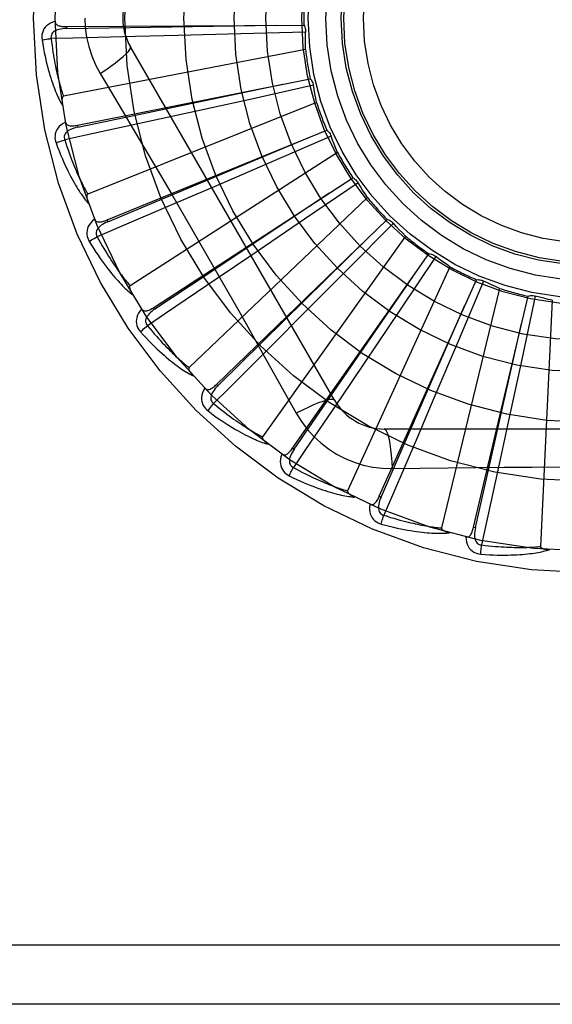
# Model space of a CAD drawing. Header units: inches. Extents: x 0 to 221, y 0 to 143.
# Tile 98 of 256: x 93.991 to 94.261, y 58.571 to 59.07. Entities that reach past the tile are written whole.
import ezdxf

# ---------------------------------------------------------------- set-up
doc = ezdxf.new("R2010")
doc.units = ezdxf.units.IN
doc.header["$LTSCALE"] = 12.1428571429
doc.header["$MEASUREMENT"] = 0
doc.linetypes.add('HIDDEN', pattern=[0.2, 0.1, -0.1])
doc.layers.add('RIGHTHAND_DOOR_ASSEMBLY', color=7, linetype='CONTINUOUS')

msp = doc.modelspace()

# ---------------------------------------------------------------- linework, layer by layer
at = {"layer": 'RIGHTHAND_DOOR_ASSEMBLY', "color": 8, "linetype": 'HIDDEN'}
for p, q in [((94.0149101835, 59.0662504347), (94.01491709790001, 59.0652908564)), ((94.01491032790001, 59.0662504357), (94.13525943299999, 59.0670618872)), ((94.13615512, 59.06349419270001), (94.1033734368, 59.062572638)), ((94.0715909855, 59.0617373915), (94.0498439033, 59.06119963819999)), ((94.1033734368, 59.062572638), (94.0715909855, 59.0617373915)), ((94.1361052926, 59.0545997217), (94.0133948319, 59.03094921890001)), ((94.1507664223, 58.87684004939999), (94.04732446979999, 59.0560067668)), ((94.0205125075, 59.0162610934), (94.1385331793, 59.0398340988)), ((94.03197754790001, 59.0425465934), (94.03924326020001, 59.0303808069)), ((94.1400878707, 59.0365003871), (94.1080730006, 59.0293915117)), ((94.1080730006, 59.0293915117), (94.0770229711, 59.0225564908)), ((94.1417222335, 59.0277572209), (94.02570519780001, 58.98131100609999)), ((94.0770229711, 59.0225564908), (94.0557706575, 59.0179127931)), ((94.0205123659, 59.0162610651), (94.0207007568, 59.0153201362)), ((94.03547399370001, 58.96823534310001), (94.1469006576, 59.0137179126)), ((94.1490581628, 59.01073867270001), (94.1189672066, 58.9976994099)), ((94.1523176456, 59.0024628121), (94.04718719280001, 58.9348995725)), ((94.1189672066, 58.9976994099), (94.0897718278, 58.98511165)), ((94.0592540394, 58.9239089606), (94.16005944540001, 58.98965723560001)), ((94.0897718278, 58.98511165), (94.0697823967, 58.9765298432)), ((94.16274178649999, 58.987140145), (94.1356623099, 58.96864176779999)), ((94.1675085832, 58.9796307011), (94.0770644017, 58.8933923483)), ((94.0354738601, 58.9682352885), (94.03583691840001, 58.9673470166)), ((94.0909931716, 58.8848840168), (94.1775339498, 58.9685216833)), ((94.1356623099, 58.96864176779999), (94.10937677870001, 58.9507562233)), ((94.1806441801, 58.9665577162), (94.1575549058, 58.9432688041)), ((94.18674600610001, 58.9600860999), (94.1142569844, 58.8582895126)), ((94.10937677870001, 58.9507562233), (94.09137270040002, 58.9385464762)), ((94.1295442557, 58.8525709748), (94.1986925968, 58.9510751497)), ((94.2021183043, 58.949735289), (94.1838537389, 58.922497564)), ((94.1575549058, 58.9432688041), (94.13512925, 58.92073190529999)), ((94.20933462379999, 58.9445354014), (94.15742070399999, 58.8308597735)), ((94.1735139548, 58.8281377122), (94.22277065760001, 58.9379481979)), ((94.2344580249, 58.9335406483), (94.2049955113, 58.81209451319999)), ((94.2263880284, 58.9372808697), (94.2136083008, 58.9070787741)), ((94.2213130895, 58.8124673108), (94.2488978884, 58.9296152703)), ((94.25257618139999, 58.9296445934), (94.2457431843, 58.8975697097)), ((94.0592539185, 58.9239088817), (94.0597785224, 58.9231053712)), ((94.261208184, 58.9274992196), (94.2552619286, 58.802671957)), ((94.13512925, 58.92073190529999), (94.1197612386, 58.9053355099)), ((94.1838537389, 58.922497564), (94.1660984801, 58.896123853)), ((94.2136083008, 58.9070787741), (94.20116516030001, 58.87782146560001)), ((94.1660984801, 58.896123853), (94.1539219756, 58.8780972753)), ((94.2457431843, 58.8975697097), (94.23906188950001, 58.8664862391)), ((94.09099306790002, 58.88488391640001), (94.0916602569, 58.8841942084)), ((94.20116516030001, 58.87782146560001), (94.19262025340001, 58.8578162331)), ((94.23906188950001, 58.8664862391), (94.23445741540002, 58.8452253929)), ((94.38290940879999, 58.862256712), (94.17602550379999, 58.862256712)), ((94.12954417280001, 58.8525708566), (94.1303298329, 58.8520198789)), ((94.180008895, 58.8422358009), (94.1941776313, 58.8424451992)), ((94.1735138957, 58.8281375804), (94.17438963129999, 58.8277452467)), ((94.22131305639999, 58.8124671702), (94.2222472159, 58.8122476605)), ((94.88796745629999, 58.6005901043), (93.79596745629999, 58.6005901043)), ((94.85796745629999, 58.5705901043), (93.79596745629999, 58.5705901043))]:
    msp.add_line(p, q, dxfattribs=at)
for points in [[(94.0092028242, 59.06894322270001), (94.0079133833, 59.06851626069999), (94.0067605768, 59.067999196), (94.0057364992, 59.06738935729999), (94.00485115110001, 59.06669339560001), (94.0041046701, 59.0659137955), (94.0034984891, 59.06506214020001), (94.00303369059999, 59.0641402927), (94.0027006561, 59.063181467), (94.0025002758, 59.0622103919), (94.0024096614, 59.0612556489), (94.0024118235, 59.0603581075), (94.0025097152, 59.0595053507)], [(94.0092028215, 59.0689469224), (94.0092509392, 59.06848721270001), (94.00937695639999, 59.0680742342), (94.0095860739, 59.06770721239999), (94.00986268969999, 59.0673884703), (94.01019354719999, 59.0671227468), (94.0105768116, 59.0669020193), (94.0110084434, 59.0667210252), (94.0114818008, 59.066576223), (94.0119904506, 59.0664637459), (94.01252972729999, 59.0663793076), (94.01309331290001, 59.0663179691), (94.01367973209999, 59.0662778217), (94.0142849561, 59.0662548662), (94.01491032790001, 59.0662504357)], [(94.0242257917, 59.0705901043), (94.0244476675, 59.0657129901), (94.0251021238, 59.06088042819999), (94.02618669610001, 59.0561047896), (94.0276981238, 59.05143266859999), (94.0296305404, 59.0469097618), (94.03197754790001, 59.0425465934)], [(94.0149174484, 59.0652894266), (94.01388032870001, 59.0652517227), (94.01290109, 59.0651679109), (94.0119774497, 59.0650349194), (94.0111131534, 59.064850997), (94.01030930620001, 59.0646115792), (94.00957295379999, 59.064316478), (94.0089065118, 59.06396626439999), (94.0083275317, 59.0635580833), (94.0078543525, 59.06309091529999), (94.0074879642, 59.0625703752), (94.007236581, 59.0619994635), (94.00709457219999, 59.0614034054), (94.0070581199, 59.0608113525), (94.0071264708, 59.0602250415)], [(94.01491709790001, 59.0652908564), (94.04718250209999, 59.0657851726), (94.1210582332, 59.0669845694)], [(94.13525943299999, 59.0670618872), (94.1355475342, 59.06651142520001), (94.13578094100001, 59.0659385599), (94.13596101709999, 59.06533748), (94.13608481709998, 59.0647232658), (94.1361491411, 59.0641108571), (94.1361551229, 59.06349424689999)], [(94.1361052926, 59.0545997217), (94.13606726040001, 59.0568274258), (94.1360628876, 59.05905240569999), (94.1360921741, 59.0612746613), (94.13615512, 59.06349419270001)], [(94.0025097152, 59.0595053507), (94.0028734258, 59.0573063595), (94.0032505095, 59.0552063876), (94.0036376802, 59.0532071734), (94.0040337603, 59.0513023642), (94.0044376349, 59.049487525), (94.0048476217, 59.04775870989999), (94.00526263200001, 59.04611174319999), (94.00568109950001, 59.0445429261), (94.0061019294, 59.0430483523), (94.00652361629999, 59.0416244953), (94.0069450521, 59.0402676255), (94.00736471, 59.03897445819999), (94.0077808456, 59.0377411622), (94.00819357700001, 59.03656564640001), (94.0086024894, 59.0354450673), (94.00900813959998, 59.0343779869), (94.0094113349, 59.0333626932), (94.0098115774, 59.0323973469), (94.01020909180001, 59.0314803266), (94.0106029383, 59.0306093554), (94.01099261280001, 59.0297823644), (94.01137729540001, 59.0289971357), (94.01175566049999, 59.02825144), (94.01212893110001, 59.02754326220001), (94.0124983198, 59.02686963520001), (94.01286291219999, 59.02623133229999)], [(94.0025097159, 59.0595053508), (94.00311689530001, 59.0596297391), (94.0038124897, 59.0597568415), (94.00457276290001, 59.0598821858), (94.00538840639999, 59.0600042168), (94.0062498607, 59.0601212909), (94.0071263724, 59.06022913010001)], [(94.0498439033, 59.06119963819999), (94.0181711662, 59.0604734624), (94.007126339, 59.0602293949)], [(94.007126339, 59.0602293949), (94.0073494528, 59.0583925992), (94.007579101, 59.0566314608), (94.0078157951, 59.05494760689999), (94.0080580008, 59.0533361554), (94.00830463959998, 59.05179373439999), (94.0085548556, 59.0503174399), (94.00880766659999, 59.0489041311), (94.0090623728, 59.0475511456), (94.0093181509, 59.0462555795), (94.00957438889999, 59.0450150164), (94.0098303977, 59.0438267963), (94.0100855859, 59.0426887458), (94.0103392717, 59.0415984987), (94.0105910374, 59.0405539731), (94.0108402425, 59.0395528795), (94.0110868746, 59.0385934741), (94.0113306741, 59.0376737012), (94.01157174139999, 59.0367922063), (94.011810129, 59.0359473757), (94.0120457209, 59.0351379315), (94.01227846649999, 59.0343624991), (94.0125082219, 59.0336197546), (94.01273487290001, 59.0329083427), (94.01295828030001, 59.0322269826), (94.01317824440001, 59.0315737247), (94.0133948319, 59.03094921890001)], [(94.0319758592, 59.04254550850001), (94.0348109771, 59.044408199), (94.0374419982, 59.046220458), (94.0397873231, 59.0479241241), (94.0418632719, 59.0495271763), (94.04366569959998, 59.0510271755), (94.04514511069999, 59.0523892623), (94.04627704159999, 59.0535921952), (94.04703168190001, 59.05461044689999), (94.047384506, 59.0554231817), (94.04732463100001, 59.0560064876)], [(94.1385331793, 59.0398340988), (94.1389202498, 59.0393481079), (94.1392578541, 59.0388297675), (94.13954843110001, 59.0382736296), (94.1397862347, 59.0376939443), (94.1399652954, 59.03710477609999), (94.1400878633, 59.0365004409)], [(94.0207007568, 59.0153201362), (94.05228953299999, 59.0219117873), (94.124603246, 59.0370705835)], [(94.1417222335, 59.0277572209), (94.1412632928, 59.0299374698), (94.14083791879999, 59.0321214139), (94.1404461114, 59.034309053), (94.1400878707, 59.0365003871)], [(94.0133948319, 59.03094921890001), (94.0132341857, 59.0308851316), (94.01309732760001, 59.0307862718), (94.0129857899, 59.0306490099), (94.0128949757, 59.03048423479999), (94.0128215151, 59.0303008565), (94.0127632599, 59.0301011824), (94.01271735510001, 59.0298907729), (94.0126825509, 59.029668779), (94.0126567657, 59.02943595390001), (94.01263964, 59.0291930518), (94.01263024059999, 59.0289409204), (94.012628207, 59.0286800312), (94.0126328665, 59.0284115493), (94.0126442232, 59.0281342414), (94.012661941, 59.0278476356), (94.0126863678, 59.0275506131), (94.0127174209, 59.02724206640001), (94.0127560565, 59.0269214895), (94.0128033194, 59.0265878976), (94.0128588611, 59.0262416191)], [(94.03924326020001, 59.0303808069), (94.0536749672, 59.0059987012), (94.0608927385, 58.9937565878), (94.06808764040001, 58.98147978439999), (94.0752606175, 58.9691901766), (94.0823945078, 58.9568674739), (94.0895025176, 58.94452845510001), (94.09656303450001, 58.93216820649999), (94.10360131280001, 58.91979439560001)], [(94.0557706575, 59.0179127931), (94.0248077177, 59.01120563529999), (94.0140086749, 59.0088757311)], [(94.0143985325, 59.0178250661), (94.01321319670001, 59.01716179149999), (94.01217907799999, 59.0164359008), (94.0112889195, 59.0156432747), (94.0105512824, 59.0147923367), (94.0099658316, 59.0138855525), (94.00953178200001, 59.01293456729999), (94.0092498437, 59.0119414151), (94.00910428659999, 59.01093688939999), (94.00909130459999, 59.00994544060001), (94.009183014, 59.0089908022), (94.0093549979, 59.0081098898), (94.00961250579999, 59.0072910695)], [(94.02070137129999, 59.0153187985), (94.0196901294, 59.01508549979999), (94.0187444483, 59.0148178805), (94.0178626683, 59.01451249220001), (94.0170487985, 59.0141683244), (94.01630478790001, 59.0137811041), (94.0156375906, 59.01335198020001), (94.01504947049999, 59.0128819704), (94.01455820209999, 59.0123715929), (94.0141819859, 59.0118233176), (94.0139207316, 59.0112428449), (94.01378193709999, 59.0106346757), (94.0137552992, 59.0100225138), (94.0138315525, 59.0094342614), (94.0140096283, 59.0088714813)], [(94.01439779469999, 59.0178287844), (94.0145320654, 59.0173864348), (94.0147339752, 59.017004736), (94.0150087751, 59.01668391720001), (94.0153407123, 59.0164232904), (94.0157158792, 59.0162249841), (94.0161339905, 59.0160807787), (94.01659207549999, 59.0159847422), (94.01708428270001, 59.0159321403), (94.017605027, 59.0159179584), (94.0181505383, 59.0159371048), (94.0187155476, 59.0159835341), (94.0192989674, 59.01605509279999), (94.01989759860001, 59.0161470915), (94.0205125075, 59.0162610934)], [(94.1469006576, 59.0137179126), (94.1473727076, 59.01331395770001), (94.1478023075, 59.01286887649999), (94.1481928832, 59.0123777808), (94.14853609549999, 59.0118535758), (94.1488234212, 59.011308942), (94.1490581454, 59.0107387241)], [(94.00961250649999, 59.0072910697), (94.0101851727, 59.0075281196), (94.0108441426, 59.00778456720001), (94.011566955, 59.0080515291), (94.0123447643, 59.0083257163), (94.01316849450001, 59.0086037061), (94.01400875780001, 59.00887547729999)], [(94.0140086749, 59.0088757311), (94.0145753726, 59.0071143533), (94.0151341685, 59.0054285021), (94.0156852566, 59.00381987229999), (94.01622805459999, 59.0022833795), (94.0167621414, 59.0008155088), (94.01728722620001, 58.9994132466), (94.01780293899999, 58.9980733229), (94.01830909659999, 58.99679299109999), (94.01880543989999, 58.9955692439), (94.01929182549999, 58.99439959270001), (94.01976808, 58.99328129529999), (94.0202340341, 58.9922121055), (94.02068946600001, 58.9911895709), (94.0211343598, 58.9902115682), (94.0215685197, 58.9892757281), (94.02199226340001, 58.9883803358), (94.0224057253, 58.9875233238), (94.0228092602, 58.98670338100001), (94.0232032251, 58.9859189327), (94.02358774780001, 58.9851687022), (94.023963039, 58.9844513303), (94.02432920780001, 58.9837654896), (94.02468639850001, 58.9831098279), (94.02503471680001, 58.982483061), (94.0253743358, 58.9818832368), (94.02570519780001, 58.98131100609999)], [(94.03583691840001, 58.9673470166), (94.06560736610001, 58.9797977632), (94.1337454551, 59.0083680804)], [(94.1523176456, 59.0024628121), (94.15145438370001, 59.00451680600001), (94.1506233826, 59.0065807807), (94.14982464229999, 59.0086547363), (94.1490581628, 59.01073867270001)], [(94.00961250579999, 59.0072910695), (94.0103858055, 59.0052006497), (94.0111534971, 59.0032099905), (94.0119120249, 59.0013201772), (94.0126614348, 58.9995247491), (94.01340147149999, 58.9978191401), (94.0141312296, 58.9961991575), (94.0148504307, 58.9946604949), (94.0155582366, 58.9931992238), (94.01625431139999, 58.99181130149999), (94.0169378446, 58.9904929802), (94.0176084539, 58.9892403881), (94.01826526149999, 58.9880500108), (94.01890727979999, 58.9869177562), (94.01953502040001, 58.9858415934), (94.0201486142, 58.9848186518), (94.0207488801, 58.98384762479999), (94.02133693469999, 58.982926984), (94.02191263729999, 58.9820548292), (94.02247651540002, 58.9812296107), (94.0230280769, 58.980448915), (94.0235672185, 58.97971061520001), (94.02409355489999, 58.9790123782), (94.02460620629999, 58.9783517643), (94.0251067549, 58.9777270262), (94.02559695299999, 58.9771354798), (94.02607575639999, 58.9765777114)], [(94.16005944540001, 58.98965723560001), (94.16059941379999, 58.9893499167), (94.1611054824, 58.988994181), (94.16158194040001, 58.988585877), (94.1620181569, 58.9881360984), (94.1624033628, 58.9876556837), (94.1627417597, 58.9871401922)], [(94.1675085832, 58.9796307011), (94.1662735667, 58.9814820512), (94.16506742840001, 58.9833507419), (94.1638901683, 58.98523677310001), (94.16274178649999, 58.987140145)], [(94.0257051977, 58.98131100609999), (94.0255595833, 58.98121767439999), (94.02544390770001, 58.9810947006), (94.0253603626, 58.9809388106), (94.0253023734, 58.9807598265), (94.0252649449, 58.9805658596), (94.02524553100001, 58.9803587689), (94.025240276, 58.9801434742), (94.0252481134, 58.9799189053), (94.0252668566, 58.9796854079), (94.02529601, 58.9794436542), (94.0253344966, 58.97919430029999), (94.02538187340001, 58.9789377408), (94.0254372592, 58.97867499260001), (94.0255008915, 58.9784048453), (94.02557252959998, 58.97812677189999), (94.0256527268, 58.9778397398), (94.0257435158, 58.9775374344), (94.02584021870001, 58.97723517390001), (94.02593833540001, 58.9769478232), (94.0260393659, 58.97667042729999)], [(94.0597785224, 58.9231053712), (94.08665465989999, 58.9409652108), (94.14815443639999, 58.9819144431)], [(94.0697823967, 58.9765298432), (94.0406483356, 58.9640841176), (94.03048538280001, 58.9597525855)], [(94.0291745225, 58.9686139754), (94.0281361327, 58.9677383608), (94.0272580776, 58.9668298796), (94.02653401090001, 58.9658831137), (94.025970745, 58.9649079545), (94.02556748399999, 58.9639067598), (94.02532125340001, 58.9628908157), (94.02523236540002, 58.9618622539), (94.0252795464, 58.9608483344), (94.025454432, 58.9598723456), (94.0257251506, 58.95895231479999), (94.02606074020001, 58.95811986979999), (94.0264685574, 58.95736458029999)], [(94.02917340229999, 58.9686170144), (94.0293887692, 58.9682083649), (94.0296591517, 58.9678719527), (94.0299896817, 58.9676089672), (94.0303649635, 58.9674158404), (94.03077088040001, 58.9672921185), (94.031208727, 58.9672296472), (94.03167670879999, 58.9672220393), (94.03216997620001, 58.9672635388), (94.03268399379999, 58.96734816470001), (94.0332160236, 58.9674702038), (94.03376203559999, 58.96762272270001), (94.0343213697, 58.9678034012), (94.03489177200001, 58.9680070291), (94.03547399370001, 58.96823534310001)], [(94.1775339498, 58.9685216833), (94.1781223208, 58.9683221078), (94.1786865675, 58.96806857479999), (94.17923168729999, 58.9677578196), (94.1797451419, 58.9673987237), (94.18021430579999, 58.9669998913), (94.1806441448, 58.9665577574)], [(94.0358377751, 58.9673458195), (94.0348889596, 58.966925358), (94.0340110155, 58.9664836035), (94.0332029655, 58.966016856), (94.0324689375, 58.965524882), (94.0318116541, 58.9650038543), (94.0312377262, 58.9644562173), (94.0307491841, 58.9638833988), (94.0303633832, 58.9632892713), (94.0300977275, 58.9626797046), (94.02995104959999, 58.9620602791), (94.02992986, 58.9614368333), (94.0300195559, 58.96083069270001), (94.0302057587, 58.9602675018), (94.0304871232, 58.9597485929)], [(94.18674600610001, 58.9600860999), (94.18518118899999, 58.96167212), (94.18364261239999, 58.9632793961), (94.18213027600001, 58.9649079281), (94.1806441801, 58.9665577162)], [(94.02646855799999, 58.95736458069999), (94.02698601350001, 58.9577057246), (94.0275845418, 58.9580822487), (94.0282437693, 58.9584811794), (94.0289556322, 58.95889761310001), (94.0297118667, 58.9593264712), (94.03048551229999, 58.959752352)], [(94.03048538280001, 58.9597525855), (94.0313751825, 58.9581302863), (94.03224292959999, 58.9565806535), (94.0330884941, 58.9551053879), (94.0339122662, 58.9536993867), (94.03471449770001, 58.95235911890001), (94.0354954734, 58.9510815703), (94.0362554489, 58.9498634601), (94.0369947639, 58.9487020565), (94.0377137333, 58.9475943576), (94.0384126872, 58.94653789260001), (94.0390919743, 58.94552993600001), (94.03975185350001, 58.94456825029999), (94.0403925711, 58.9436503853), (94.0410145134, 58.9427742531), (94.04161793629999, 58.9419374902), (94.04220347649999, 58.9411384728), (94.0427716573, 58.9403751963), (94.043323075, 58.9396464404), (94.0438583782, 58.9389507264), (94.0443779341, 58.938286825), (94.0448822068, 58.9376534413), (94.0453715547, 58.9370492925), (94.0458463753, 58.9364730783), (94.0463070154, 58.9359235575), (94.04675401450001, 58.9353988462), (94.04718719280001, 58.9348995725)], [(94.0916602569, 58.8841942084), (94.1146707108, 58.90681764), (94.1673094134, 58.9586657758)], [(94.0264685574, 58.95736458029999), (94.0276234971, 58.955458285), (94.02875405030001, 58.9536488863), (94.02985652, 58.9519367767), (94.0309321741, 58.9503156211), (94.031981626, 58.9487808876), (94.0330047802, 58.9473282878), (94.0340021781, 58.9459535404), (94.0349737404, 58.9446526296), (94.0359199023, 58.94342152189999), (94.0368405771, 58.9422563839), (94.03773612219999, 58.9411533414), (94.0386063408, 58.9401087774), (94.0394510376, 58.93911848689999), (94.0402710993, 58.9381805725), (94.0410671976, 58.9372922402), (94.041840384, 58.9364523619), (94.0425920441, 58.93565964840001), (94.04332239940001, 58.934912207), (94.0440322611, 58.9342086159), (94.04472160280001, 58.9335464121), (94.0453907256, 58.9329234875), (94.0460396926, 58.9323374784), (94.04666810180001, 58.93178582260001), (94.0472778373, 58.9312671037), (94.0478711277, 58.9307790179), (94.0484468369, 58.9303219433)], [(94.1986925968, 58.9510751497), (94.199308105, 58.9509905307), (94.1999101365, 58.9508483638), (94.2005042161, 58.950646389), (94.20107635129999, 58.9503909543), (94.20161251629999, 58.9500881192), (94.20211826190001, 58.9497353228)], [(94.20933462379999, 58.9445354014), (94.2074979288, 58.9457966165), (94.2056829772, 58.94708366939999), (94.203889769, 58.9483965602), (94.2021183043, 58.949735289)], [(94.09137270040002, 58.9385464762), (94.06512049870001, 58.9208120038), (94.0559609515, 58.9146353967)], [(94.1303298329, 58.8520198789), (94.14864294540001, 58.8785892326), (94.1905180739, 58.93946234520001)], [(94.04718719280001, 58.9348995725), (94.0470618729, 58.9347803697), (94.0469715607, 58.93463772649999), (94.0469190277, 58.9344688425), (94.0468959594, 58.9342821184), (94.0468959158, 58.9340845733), (94.0469160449, 58.933877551), (94.04695162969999, 58.9336651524), (94.0470018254, 58.933446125), (94.04706441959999, 58.9332203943), (94.0471387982, 58.9329885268), (94.0472237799, 58.9327509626), (94.0473188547, 58.93250800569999), (94.0474229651, 58.9322604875), (94.04753657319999, 58.9320072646), (94.0476595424, 58.93174777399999), (94.0477926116, 58.9314811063), (94.04793592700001, 58.9312065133), (94.04809113, 58.9309229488), (94.048260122, 58.93062895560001), (94.0484422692, 58.9303250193)], [(94.22277065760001, 58.9379481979), (94.223391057, 58.9379815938), (94.2240091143, 58.9379559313), (94.22463068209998, 58.9378700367), (94.2252408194, 58.9377274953), (94.2258246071, 58.93753160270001), (94.2263879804, 58.9372808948)], [(94.2344580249, 58.9335406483), (94.2324158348, 58.93443147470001), (94.2303901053, 58.9353517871), (94.2283808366, 58.9363015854), (94.2263880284, 58.9372808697)], [(94.2488978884, 58.9296152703), (94.2495007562, 58.92976547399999), (94.2501125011, 58.9298572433), (94.250739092, 58.9298905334), (94.25136517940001, 58.9298660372), (94.25197549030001, 58.9297841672), (94.25257612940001, 58.9296446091)], [(94.261208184, 58.9274992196), (94.2590343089, 58.9279874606), (94.2568710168, 58.92850776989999), (94.2547183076, 58.9290601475), (94.25257618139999, 58.9296445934)], [(94.05299675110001, 58.92308856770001), (94.0521428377, 58.92203226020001), (94.0514525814, 58.9209740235), (94.0509207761, 58.9199073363), (94.0505522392, 58.9188432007), (94.050345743, 58.9177837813), (94.0502962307, 58.9167395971), (94.0504036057, 58.9157128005), (94.05064181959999, 58.914726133), (94.05099825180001, 58.9138008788), (94.0514381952, 58.912948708), (94.0519252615, 58.9121948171), (94.05246864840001, 58.9115303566)], [(94.05299447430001, 58.92309196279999), (94.0532836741, 58.9227310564), (94.0536130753, 58.92245165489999), (94.0539874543, 58.92225593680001), (94.05439248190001, 58.9221373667), (94.0548144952, 58.9220927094), (94.0552562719, 58.9221142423), (94.05571726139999, 58.9221953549), (94.05619378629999, 58.922329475), (94.05668252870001, 58.9225098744), (94.0571818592, 58.9227304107), (94.0576891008, 58.9229834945), (94.0582040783, 58.9232667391), (94.0587255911, 58.9235746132), (94.0592540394, 58.9239089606)], [(94.0597795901, 58.9231043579), (94.0589274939, 58.9225119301), (94.058149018, 58.9219120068), (94.05744390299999, 58.9213007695), (94.0568162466, 58.9206787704), (94.05626944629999, 58.9200427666), (94.05580953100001, 58.9193964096), (94.0554382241, 58.9187414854), (94.0551718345, 58.9180850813), (94.0550263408, 58.9174362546), (94.0549995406, 58.9168002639), (94.0550967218, 58.91618407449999), (94.05529950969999, 58.9156058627), (94.0555889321, 58.91508808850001), (94.05596341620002, 58.9146318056)], [(94.17438963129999, 58.8277452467), (94.1873435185, 58.8573002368), (94.2169415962, 58.9249982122)], [(94.10360131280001, 58.91979439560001), (94.1175697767, 58.8950427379), (94.12450775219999, 58.8826985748), (94.1314361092, 58.8702793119)], [(94.05246864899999, 58.9115303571), (94.0529121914, 58.91196326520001), (94.0534286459, 58.9124462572), (94.05400046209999, 58.9129627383), (94.05462065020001, 58.9135063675), (94.05528205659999, 58.9140705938), (94.05596112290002, 58.9146351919)], [(94.0559609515, 58.9146353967), (94.0571416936, 58.91321081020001), (94.0582870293, 58.9118534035), (94.0593965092, 58.9105648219), (94.06047148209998, 58.90934012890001), (94.0615128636, 58.9081759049), (94.06252150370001, 58.9070692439), (94.0634982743, 58.9060169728), (94.064444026, 58.90501647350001), (94.06535963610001, 58.90406485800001), (94.06624589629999, 58.90315976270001), (94.0671036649, 58.9022985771), (94.06793361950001, 58.9014791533), (94.0687364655, 58.9006991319), (94.0695129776, 58.8999565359), (94.07026385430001, 58.8992490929), (94.0709900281, 58.898575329), (94.07169239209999, 58.8979333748), (94.0723717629, 58.8973221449), (94.07302905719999, 58.8967403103), (94.0736648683, 58.896186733), (94.07427989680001, 58.8956602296), (94.0748747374, 58.8951596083), (94.0754500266, 58.8946836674), (94.0760063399, 58.8942312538), (94.0765445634, 58.8938006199), (94.0770644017, 58.8933923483)], [(94.2222472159, 58.8122476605), (94.2293736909, 58.8437200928), (94.2456249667, 58.9157961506)], [(94.05246864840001, 58.9115303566), (94.0539634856, 58.9098770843), (94.0554160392, 58.9083143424), (94.05682260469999, 58.9068418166), (94.05818562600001, 58.9054535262), (94.0595065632, 58.9041451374), (94.060786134, 58.9029124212), (94.06202568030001, 58.9017512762), (94.0632258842, 58.9006577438), (94.0643879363, 58.8996279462), (94.06551247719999, 58.8986581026), (94.0666005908, 58.89774447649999), (94.0676527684, 58.8968834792), (94.0686696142, 58.89607094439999), (94.06965235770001, 58.895305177), (94.0706021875, 58.8945835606), (94.0715203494, 58.8939051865), (94.07240844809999, 58.893269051), (94.0732670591, 58.8926733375), (94.07409724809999, 58.8921168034), (94.07489945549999, 58.89159702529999), (94.07567437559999, 58.8911119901), (94.07642251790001, 58.8906593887), (94.0771439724, 58.8902366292), (94.07784085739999, 58.8898426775), (94.0785157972, 58.889475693), (94.0791676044, 58.889135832)], [(94.1197612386, 58.9053355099), (94.09733971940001, 58.8829532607), (94.0895146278, 58.87515481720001)], [(94.0770644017, 58.8933923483), (94.0769639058, 58.8932515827), (94.0769022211, 58.8930944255), (94.0768825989, 58.8929186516), (94.07689528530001, 58.89273093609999), (94.0769326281, 58.89253695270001), (94.07699157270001, 58.89233748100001), (94.0770667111, 58.89213565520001), (94.0771574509, 58.8919300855), (94.0772616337, 58.8917202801), (94.07737854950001, 58.8915066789), (94.0775069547, 58.8912894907), (94.07764629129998, 58.8910689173), (94.0777953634, 58.8908455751), (94.07795484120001, 58.8906184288), (94.0781246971, 58.8903868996), (94.0783058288, 58.8901502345), (94.0784986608, 58.8899075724), (94.07870458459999, 58.8896586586), (94.0789253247, 58.8894028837), (94.07916030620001, 58.8891404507)], [(94.0850019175, 58.8828967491), (94.0853538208, 58.88259735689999), (94.0857299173, 58.8823854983), (94.0861345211, 58.8822641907), (94.0865546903, 58.882224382), (94.0869775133, 58.8822603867), (94.0874072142, 58.88236512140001), (94.08784450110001, 58.88253198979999), (94.0882870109, 58.88275384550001), (94.0887327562, 58.88302345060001), (94.08918131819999, 58.8833344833), (94.08963153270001, 58.8836790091), (94.0900836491, 58.8840546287), (94.0905375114, 58.8844556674), (94.0909931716, 58.8848840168)], [(94.0916614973, 58.8841934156), (94.0909369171, 58.8834504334), (94.0902860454, 58.8827140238), (94.08970935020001, 58.8819803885), (94.08921075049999, 58.881250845), (94.08879419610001, 58.880522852), (94.0884649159, 58.8798011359), (94.08822426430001, 58.87908777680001), (94.0880869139, 58.87839282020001), (94.0880668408, 58.8777281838), (94.0881608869, 58.8770986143), (94.0883729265, 58.87651195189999), (94.0886814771, 58.875982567), (94.08906365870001, 58.87552892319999), (94.0895177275, 58.8751517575)], [(94.08500422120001, 58.8828942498), (94.08436564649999, 58.8816954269), (94.0838881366, 58.880525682), (94.08356781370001, 58.8793776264), (94.0834073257, 58.8782629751), (94.0834050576, 58.8771836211), (94.0835540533, 58.8761489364), (94.08385381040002, 58.8751610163), (94.0842744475, 58.8742372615), (94.08479954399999, 58.87339618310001), (94.0853928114, 58.872642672), (94.08601375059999, 58.8719945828), (94.0866730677, 58.8714449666)], [(94.1539219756, 58.8780972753), (94.136141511, 58.851876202), (94.1299336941, 58.8427377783)], [(94.0866730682, 58.8714449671), (94.0870266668, 58.87195399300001), (94.0874423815, 58.8725259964), (94.08790611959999, 58.873141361), (94.08841221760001, 58.8737925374), (94.0889548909, 58.87447173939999), (94.0895148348, 58.8751546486)], [(94.0895146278, 58.87515481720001), (94.09094363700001, 58.8739794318), (94.09232516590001, 58.8728633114), (94.0936584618, 58.8718079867), (94.09494578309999, 58.8708088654), (94.09618867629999, 58.8698627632), (94.097388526, 58.8689669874), (94.0985467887, 58.8681185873), (94.0996647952, 58.867315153), (94.1007439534, 58.86655401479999), (94.1017854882, 58.86583300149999), (94.1027907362, 58.8651497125), (94.10376076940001, 58.8645021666), (94.104696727, 58.8638881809), (94.10559974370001, 58.8633059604), (94.1064709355, 58.8627534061), (94.10731149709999, 58.86222924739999), (94.1081226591, 58.8617318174), (94.10890542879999, 58.861260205), (94.1096609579, 58.8608132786), (94.1103900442, 58.8603900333), (94.1110935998, 58.8599894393), (94.111772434, 58.8596104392), (94.1124273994, 58.8592519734), (94.1130592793, 58.8589130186), (94.11366927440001, 58.8585920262), (94.1142569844, 58.8582895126)], [(94.150766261, 58.8768403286), (94.1503057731, 58.8771789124), (94.14946161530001, 58.8772854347), (94.1482692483, 58.8771612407), (94.1467396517, 58.8768149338), (94.14487243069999, 58.8762453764), (94.1426871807, 58.87545244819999), (94.14021384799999, 58.87444615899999), (94.137486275, 58.8732374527), (94.1345312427, 58.87183472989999), (94.1314343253, 58.87027839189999)], [(94.0866730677, 58.8714449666), (94.08845377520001, 58.8701044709), (94.09017583, 58.8688448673), (94.0918356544, 58.8676651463), (94.0934367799, 58.86655989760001), (94.0949814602, 58.8655251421), (94.09647120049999, 58.864556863), (94.09790809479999, 58.8636512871), (94.0992935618, 58.8628046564), (94.1006295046, 58.8620133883), (94.1019172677, 58.8612738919), (94.1031586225, 58.860582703), (94.1043547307, 58.8599363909), (94.105506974, 58.859330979), (94.1066168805, 58.8587650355), (94.1076861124, 58.8582362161), (94.1087160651, 58.85774386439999), (94.1097085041, 58.8572872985), (94.1106643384, 58.85686484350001), (94.11158484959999, 58.856475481), (94.1124709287, 58.8561169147), (94.1133236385, 58.8557872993), (94.1141439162, 58.85548446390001), (94.1149323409, 58.8552058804), (94.1156911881, 58.8549509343), (94.1164233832, 58.8547183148), (94.11712773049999, 58.8545079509)], [(94.1314361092, 58.8702793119), (94.1340332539, 58.8660811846), (94.1369728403, 58.8621580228), (94.1402451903, 58.8585215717), (94.14382606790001, 58.8551961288), (94.14769689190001, 58.8521988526), (94.1518225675, 58.84955861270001), (94.1561712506, 58.8473021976), (94.1607048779, 58.8454433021), (94.1653817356, 58.8439964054), (94.17017733, 58.8429729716), (94.1750581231, 58.8423855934), (94.180008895, 58.8422358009)], [(94.1142569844, 58.8582895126), (94.11418494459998, 58.8581322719), (94.11415411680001, 58.8579662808), (94.11416811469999, 58.8577899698), (94.1142160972, 58.8576080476), (94.1142894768, 58.8574246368), (94.1143851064, 58.85723992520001), (94.1144970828, 58.8570559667), (94.1146250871, 58.8568712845), (94.1147670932, 58.85668498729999), (94.11492232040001, 58.8564973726), (94.1150895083, 58.85630841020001), (94.1152680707, 58.8561181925), (94.1154567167, 58.8559270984), (94.1156563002, 58.8557342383), (94.1158669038, 58.8555390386), (94.1160895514, 58.8553409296), (94.1163292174, 58.855135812), (94.1165741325, 58.85493370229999), (94.1168129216, 58.85474433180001), (94.11704937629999, 58.85456445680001)], [(94.17602550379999, 58.862256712), (94.1765491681, 58.8620273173), (94.1770636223, 58.8613494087), (94.17755227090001, 58.86025463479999), (94.17801713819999, 58.8587568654), (94.17845749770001, 58.85685502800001), (94.1788634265, 58.8545660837), (94.1792286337, 58.8519208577), (94.1795456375, 58.848954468), (94.1798083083, 58.8456947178), (94.180008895, 58.842235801)], [(94.19262025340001, 58.8578162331), (94.1801234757, 58.8287040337), (94.1757573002, 58.8185559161)], [(94.1240400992, 58.8494837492), (94.12363994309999, 58.8481857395), (94.1233924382, 58.84694676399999), (94.12329517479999, 58.8457588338), (94.12334853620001, 58.8446339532), (94.1235505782, 58.8435736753), (94.1238926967, 58.8425858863), (94.12437400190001, 58.84167254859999), (94.1249618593, 58.8408450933), (94.1256366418, 58.8401185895), (94.1263617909, 58.8394909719), (94.1270941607, 58.8389721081), (94.1278455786, 58.8385572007)], [(94.1240370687, 58.8494858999), (94.1244394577, 58.8492584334), (94.1248489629, 58.8491215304), (94.125269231, 58.8490789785), (94.1256893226, 58.8491194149), (94.12609769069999, 58.8492347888), (94.1264998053, 58.8494189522), (94.1268976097, 58.8496655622), (94.12729013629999, 58.8499671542), (94.1276768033, 58.850316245), (94.1280583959, 58.8507065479), (94.1284352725, 58.8511300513), (94.12880813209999, 58.8515844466), (94.12917789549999, 58.852064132), (94.1295442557, 58.8525709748)], [(94.1303312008, 58.8520193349), (94.12976032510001, 58.8511526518), (94.129260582, 58.8503063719), (94.1288331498, 58.8494768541), (94.1284816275, 58.8486661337), (94.1282103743, 58.8478724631), (94.1280236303, 58.8471014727), (94.1279223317, 58.8463554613), (94.12791898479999, 58.8456470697), (94.1280250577, 58.84499064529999), (94.1282365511, 58.8443902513), (94.1285557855, 58.84385431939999), (94.1289589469, 58.8433928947), (94.12942007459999, 58.84301977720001), (94.12993731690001, 58.8427353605)], [(94.23445741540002, 58.8452253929), (94.2276959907, 58.81427425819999), (94.2253292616, 58.8034832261)], [(94.127845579, 58.8385572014), (94.1280964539, 58.8391239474), (94.12839640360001, 58.83976428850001), (94.12873530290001, 58.84045629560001), (94.1291090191, 58.8411914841), (94.12951334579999, 58.8419611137), (94.12993392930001, 58.84273765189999)], [(94.1278455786, 58.8385572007), (94.12984779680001, 58.8375779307), (94.13177711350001, 58.8366669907), (94.1336302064, 58.83582271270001), (94.135411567, 58.8350404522), (94.1371241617, 58.8343167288), (94.13877022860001, 58.833647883), (94.14035253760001, 58.833030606), (94.1418731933, 58.83246147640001), (94.1433347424, 58.8319373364), (94.14473918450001, 58.8314549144), (94.14608891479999, 58.8310111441), (94.1473857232, 58.8306028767), (94.14863171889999, 58.8302264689), (94.1498286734, 58.8298808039), (94.1509786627, 58.8295638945), (94.15208318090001, 58.82927536), (94.153144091, 58.8290148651), (94.15416260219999, 58.8287809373), (94.15514016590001, 58.82857281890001), (94.15607809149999, 58.828388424), (94.1569777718, 58.8282261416), (94.15784053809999, 58.82808401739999), (94.1586674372, 58.8279596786), (94.15946081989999, 58.8278529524), (94.1602238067, 58.82776310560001), (94.1609552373, 58.8276898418)], [(94.1299336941, 58.8427377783), (94.1315593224, 58.8418540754), (94.1331271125, 58.8410195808), (94.1346360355, 58.8402356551), (94.1360891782, 58.8394982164), (94.1374886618, 58.83880443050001), (94.1388363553, 58.8381519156), (94.1401342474, 58.8375380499), (94.141384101, 58.8369607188), (94.1425878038, 58.8364175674), (94.1437469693, 58.8359066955), (94.14486336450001, 58.8354259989), (94.1459384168, 58.834973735), (94.146973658, 58.8345479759), (94.14797054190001, 58.8341471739), (94.1489305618, 58.8337694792), (94.14985513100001, 58.83341387), (94.1507457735, 58.8330789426), (94.1516036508, 58.8327639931), (94.1524301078, 58.832468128), (94.1532261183, 58.8321905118), (94.1539927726, 58.8319303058), (94.15473106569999, 58.831686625), (94.15544203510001, 58.83145859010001), (94.1561266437, 58.8312453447), (94.1567863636, 58.8310455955), (94.15742070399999, 58.8308597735)], [(94.1941776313, 58.8424451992), (94.2225090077, 58.8427523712), (94.23671987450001, 58.8428820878), (94.2509493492, 58.842974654), (94.26517895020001, 58.8430418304), (94.279417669, 58.8430586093), (94.2936575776, 58.843044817), (94.3078921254, 58.8429792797), (94.3221272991, 58.8428877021)], [(94.15742070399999, 58.8308597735), (94.1573797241, 58.8306917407), (94.1573808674, 58.8305229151), (94.15742797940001, 58.8303524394), (94.15750952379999, 58.8301828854), (94.1576162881, 58.83001667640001), (94.15774514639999, 58.8298534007), (94.1578899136, 58.8296939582), (94.15805055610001, 58.8295368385), (94.15822525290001, 58.82938078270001), (94.15841318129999, 58.8292259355), (94.1586131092, 58.8290720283), (94.15882444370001, 58.8289190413), (94.15904584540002, 58.828767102), (94.1592783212, 58.82861549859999), (94.1595220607, 58.8284636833), (94.1597781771, 58.8283112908), (94.1600475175, 58.8281576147), (94.1603310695, 58.8280031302), (94.16063026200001, 58.8278481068), (94.16094461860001, 58.82769245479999)], [(94.1686935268, 58.8240646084), (94.16854625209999, 58.8227143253), (94.1685376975, 58.8214508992), (94.1686670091, 58.8202660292), (94.16893229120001, 58.8191715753), (94.169331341, 58.81816869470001), (94.1698542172, 58.8172635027), (94.1704996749, 58.8164577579), (94.1712335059, 58.8157565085), (94.172033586, 58.815170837), (94.1728644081, 58.8146917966), (94.17368173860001, 58.8143209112), (94.1744980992, 58.81405570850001)], [(94.16869000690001, 58.824066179), (94.16912825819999, 58.82391895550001), (94.1695563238, 58.8238620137), (94.16997705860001, 58.8238997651), (94.17038189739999, 58.8240189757), (94.1707610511, 58.8242095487), (94.17112104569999, 58.8244664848), (94.1714649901, 58.82478392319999), (94.1717933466, 58.8251543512), (94.1721069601, 58.82557031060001), (94.17240779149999, 58.8260257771), (94.17269770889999, 58.8265129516), (94.1729778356, 58.8270296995), (94.1732501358, 58.8275706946), (94.1735139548, 58.8281377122)], [(94.1743910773, 58.8277449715), (94.17399453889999, 58.8267859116), (94.17366398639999, 58.8258603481), (94.1734012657, 58.8249649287), (94.1732095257, 58.824102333), (94.1730933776, 58.82327167), (94.1730559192, 58.8224792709), (94.1730976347, 58.82172757), (94.17322841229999, 58.8210313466), (94.1734567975, 58.82040685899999), (94.1737780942, 58.8198573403), (94.17419298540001, 58.8193915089), (94.17467618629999, 58.8190147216), (94.17519959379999, 58.8187356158), (94.1757613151, 58.8185542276)], [(94.17449809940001, 58.8140557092), (94.17463718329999, 58.8146596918), (94.1748105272, 58.81534522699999), (94.17501233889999, 58.8160888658), (94.17524016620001, 58.81688149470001), (94.17549153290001, 58.8177137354), (94.1757575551, 58.8185558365)], [(94.1757573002, 58.8185559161), (94.1775207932, 58.8179958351), (94.17921818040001, 58.8174731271), (94.1808481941, 58.81698893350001), (94.18241463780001, 58.81653983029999), (94.1839201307, 58.8161234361), (94.18536695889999, 58.81573776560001), (94.18675757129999, 58.8153806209), (94.188094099, 58.8150502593), (94.1893788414, 58.8147447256), (94.1906137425, 58.8144624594), (94.19180093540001, 58.8142017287), (94.1929421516, 58.8139610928), (94.19403926, 58.8137389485), (94.19509398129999, 58.813534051), (94.1961081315, 58.8133448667), (94.197083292, 58.81317065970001), (94.1980212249, 58.8130103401), (94.19892320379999, 58.8128634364), (94.1997907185, 58.8127293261), (94.2006248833, 58.81260737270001), (94.2014269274, 58.81249695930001), (94.20219799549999, 58.812397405), (94.20293927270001, 58.8123080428), (94.2036518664, 58.81222821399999), (94.20433746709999, 58.81215692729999), (94.2049955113, 58.81209451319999)], [(94.1744980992, 58.81405570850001), (94.1766494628, 58.8134730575), (94.1787163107, 58.812943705), (94.1806956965, 58.8124653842), (94.1825929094, 58.812034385), (94.1844115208, 58.8116478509), (94.186154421, 58.8113026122), (94.1878249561, 58.8109959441), (94.1894258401, 58.8107248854), (94.1909601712, 58.8104868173), (94.19243053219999, 58.8102789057), (94.19383985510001, 58.8100985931), (94.19519049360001, 58.8099431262), (94.1964852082, 58.8098093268), (94.1977259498, 58.8096964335), (94.19891513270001, 58.809602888), (94.2000542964, 58.8095285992), (94.2011453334, 58.80947359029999), (94.20218971, 58.80943664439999), (94.20318899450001, 58.8094172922), (94.2041448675, 58.809413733), (94.20505900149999, 58.80942464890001), (94.20593307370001, 58.8094483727), (94.2067685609, 58.8094827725), (94.2075678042, 58.8095281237), (94.2083340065, 58.8095842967), (94.2090660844, 58.809650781)], [(94.2049955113, 58.81209451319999), (94.2049870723, 58.8119217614), (94.20502014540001, 58.8117562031), (94.20509866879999, 58.8115977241), (94.2052108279, 58.8114466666), (94.20534711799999, 58.8113036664), (94.2055045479, 58.8111677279), (94.20567687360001, 58.8110385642), (94.2058643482, 58.8109146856), (94.2060654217, 58.8107945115), (94.206279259, 58.81067802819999), (94.2065047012, 58.81056473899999), (94.2067411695, 58.810454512), (94.2069873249, 58.81034721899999), (94.2072442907, 58.8102423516), (94.20751235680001, 58.81013940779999), (94.2077926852, 58.8100382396), (94.2080916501, 58.8099368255), (94.208393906, 58.8098402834), (94.20868457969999, 58.80975361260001), (94.2089686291, 58.8096751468)], [(94.2173475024, 58.80755639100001), (94.2178052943, 58.8074947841), (94.2182361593, 58.80751989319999), (94.21864210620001, 58.8076365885), (94.2190171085, 58.8078302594), (94.2193533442, 58.80808914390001), (94.21965820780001, 58.8084095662), (94.21993586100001, 58.80878636), (94.22018817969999, 58.8092122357), (94.220417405, 58.80968003), (94.2206266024, 58.8101841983), (94.2208190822, 58.8107174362), (94.22099635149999, 58.8112778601), (94.2211613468, 58.8118606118), (94.2213130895, 58.8124673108)], [(94.2222486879, 58.8122476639), (94.2220408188, 58.8112308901), (94.22189140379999, 58.81025949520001), (94.22180289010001, 58.809330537), (94.2217778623, 58.8084472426), (94.2218210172, 58.8076096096), (94.2219341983, 58.8068244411), (94.22211742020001, 58.8060942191), (94.2223775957, 58.8054353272), (94.2227200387, 58.8048653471), (94.22313952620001, 58.8043865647), (94.22363507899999, 58.80400767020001), (94.2241808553, 58.8037291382), (94.22474762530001, 58.80355413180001), (94.2253335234, 58.8034823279)], [(94.2173506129, 58.8075555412), (94.2174615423, 58.8062017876), (94.2176922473, 58.8049595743), (94.21804346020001, 58.8038205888), (94.2185110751, 58.80279611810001), (94.2190927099, 58.8018868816), (94.2197774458, 58.8010970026), (94.2205637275, 58.8004279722), (94.2214170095, 58.7998782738), (94.2223134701, 58.7994546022), (94.2232199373, 58.7991414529), (94.2240926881, 58.79893195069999), (94.2249444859, 58.7988260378)], [(94.224944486, 58.7988260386), (94.2249667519, 58.79944542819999), (94.2250072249, 58.8001513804), (94.2250646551, 58.8009197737), (94.2251383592, 58.8017411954), (94.2252276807, 58.8026059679), (94.22532952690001, 58.8034831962)], [(94.2253292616, 58.8034832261), (94.2271668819, 58.8032670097), (94.2289325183, 58.8030749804), (94.2306247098, 58.80290801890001), (94.2322478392, 58.8027634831), (94.233804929, 58.80263953), (94.23529859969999, 58.8025346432), (94.236731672, 58.80244712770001), (94.2381065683, 58.8023756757), (94.2394259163, 58.8023188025), (94.24069192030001, 58.8022753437), (94.2419070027, 58.8022440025), (94.2430731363, 58.8022236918), (94.24419245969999, 58.80221319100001), (94.24526689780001, 58.8022116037), (94.2462985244, 58.80221776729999), (94.24728903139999, 58.8022312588), (94.24824035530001, 58.8022513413), (94.249153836, 58.802277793), (94.25003105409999, 58.8023102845), (94.25087322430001, 58.8023484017), (94.2516816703, 58.8023917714), (94.252457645, 58.8024399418), (94.25320243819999, 58.8024924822), (94.25391726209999, 58.8025489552), (94.2546039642, 58.8026087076), (94.2552619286, 58.802671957)], [(94.2249444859, 58.7988260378), (94.2271672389, 58.7986610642), (94.22929691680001, 58.79853243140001), (94.2313310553, 58.7984373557), (94.23327555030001, 58.79837319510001), (94.2351344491, 58.7983378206), (94.2369111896, 58.7983286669), (94.2386095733, 58.7983436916), (94.24023282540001, 58.7983805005), (94.24178448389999, 58.7984371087), (94.2432676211, 58.79851122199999), (94.2446856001, 58.798600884), (94.24604125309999, 58.7987038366), (94.2473378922, 58.7988174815), (94.2485775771, 58.7989414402), (94.2497629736, 58.7990746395), (94.2508956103, 58.7992172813), (94.25197734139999, 58.7993697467), (94.2530098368, 58.7995311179), (94.2539947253, 58.7997012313), (94.254933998, 58.7998786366), (94.2558295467, 58.8000623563), (94.2566833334, 58.8002510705), (94.25749721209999, 58.8004429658), (94.2582734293, 58.8006387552), (94.2590151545, 58.8008389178), (94.25972142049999, 58.8010427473)], [(94.2552619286, 58.802671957), (94.25528633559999, 58.80250073), (94.25535014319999, 58.8023444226), (94.2554572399, 58.8022036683), (94.25559595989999, 58.8020765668), (94.2557568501, 58.8019619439), (94.2559371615, 58.8018582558), (94.2561308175, 58.801764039), (94.2563383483, 58.8016778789), (94.25655853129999, 58.80159793), (94.2567905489, 58.80152402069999), (94.25703335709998, 58.8014554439), (94.25728641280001, 58.80139196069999), (94.2575484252, 58.80133319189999), (94.2578205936, 58.80127885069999), (94.2581032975, 58.8012284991), (94.25839770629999, 58.8011822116), (94.2587044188, 58.8011396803), (94.2590255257, 58.8011016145), (94.25936360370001, 58.8010686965), (94.2597177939, 58.8010406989)]]:
    msp.add_lwpolyline(points, dxfattribs=at)
for radius in [0.2812500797, 0.2702837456, 0.235, 0.205, 0.179592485, 0.1635, 0.1452498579, 0.1420000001, 0.133, 0.12525, 0.124, 0.1139999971]:
    msp.add_circle((94.2794674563, 59.0705901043), radius, dxfattribs=at)
for centre, radius, start, end in [((94.07258355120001, 59.0705901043), 0.0291666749, 150, 210), ((94.2794674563, 59.0705901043), 0.1442511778, 175.4552815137, 181.401528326), ((94.2794674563, 59.0705901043), 0.1442511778, 186.3643724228, 192.3106192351), ((94.2794674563, 59.0705901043), 0.1442511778, 197.2734633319, 203.2197101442), ((94.2794674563, 59.0705901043), 0.1442511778, 208.182554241, 214.1288010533), ((94.2794674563, 59.0705901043), 0.1442511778, 219.0916451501, 225.0378919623), ((94.2794674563, 59.0705901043), 0.1442511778, 230.0007360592, 235.9469828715), ((94.2794674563, 59.0705901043), 0.1442511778, 240.9098269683, 246.8560737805), ((94.2794674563, 59.0705901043), 0.1442511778, 251.8189178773, 257.7651646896), ((94.17602550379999, 58.89142338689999), 0.0291666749, 210, 270)]:
    msp.add_arc(centre, radius, start, end, dxfattribs=at)

doc.saveas('drawing.dxf')
